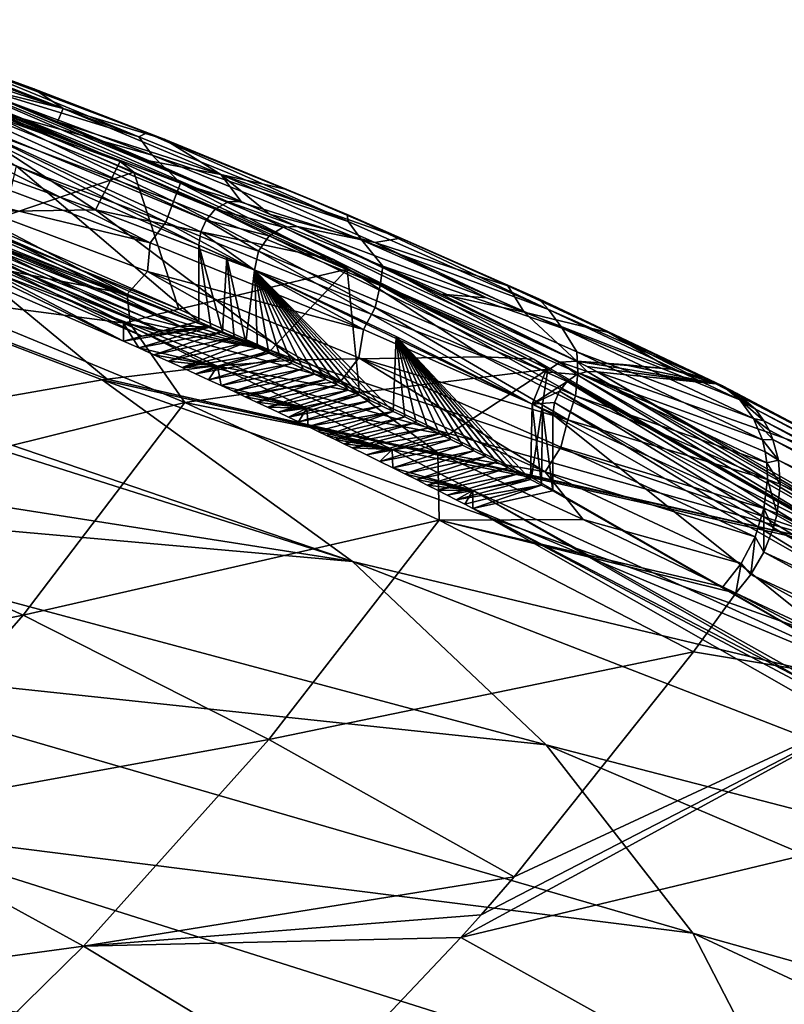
# Model space of a CAD drawing. Header units: metres. Extents: x -106 to 264, y -111 to 81.
# Tile 254 of 256: x 246.91 to 252.95, y 22.59 to 30.38. Entities that reach past the tile are written whole.
import ezdxf

# ---------------------------------------------------------------- set-up
doc = ezdxf.new("R2010")
doc.units = ezdxf.units.M
doc.layers.add('solid_20422013', color=7, linetype='CONTINUOUS')

msp = doc.modelspace()

# ---------------------------------------------------------------- linework, layer by layer
at = {"layer": 'solid_20422013'}
for points in [[(245.013428, 30.378113, 165.759323), (247.706207, 29.255552, 168.859436), (245.125671, 30.307917, 165.779327)], [(246.697144, 29.692274, 167.68544), (247.706207, 29.255552, 168.859436), (245.013428, 30.378113, 165.759323)], [(246.250778, 29.832071, 166.959244), (245.125671, 30.307917, 165.779327), (247.814423, 29.172001, 168.751251)], [(247.706207, 29.255552, 168.859436), (247.814423, 29.172001, 168.751251), (245.125671, 30.307917, 165.779327)], [(247.025131, 29.830427, 163.456619), (245.961395, 30.219898, 162.296249), (245.993271, 30.170761, 163.737656)], [(246.268478, 30.101589, 162.393509), (245.961395, 30.219898, 162.296249), (247.025131, 29.830427, 163.456619)], [(247.256424, 29.674559, 165.231262), (245.993271, 30.170761, 163.737656), (245.780472, 30.151997, 165.513138)], [(247.256424, 29.674559, 165.231262), (245.780472, 30.151997, 165.513138), (246.491684, 29.866522, 166.272171)], [(247.025131, 29.830427, 163.456619), (245.993271, 30.170761, 163.737656), (247.256424, 29.674559, 165.231262)], [(247.85321, 29.451929, 163.812286), (246.127365, 30.092817, 161.959717), (246.268478, 30.101589, 162.393509)], [(246.233597, 29.950209, 161.827393), (246.127365, 30.092817, 161.959717), (247.85321, 29.451929, 163.812286)], [(247.916626, 29.483456, 164.179367), (246.268478, 30.101589, 162.393509), (247.025131, 29.830427, 163.456619)], [(247.85321, 29.451929, 163.812286), (246.268478, 30.101589, 162.393509), (247.916626, 29.483456, 164.179367)], [(245.969406, 29.881453, 168.28653), (244.377441, 29.997297, 172.25444), (247.510635, 28.875002, 173.220383)], [(246.012436, 28.850199, 177.18718), (247.510635, 28.875002, 173.220383), (244.377441, 29.997297, 172.25444)], [(245.866669, 29.932009, 166.00238), (248.45636, 28.878902, 168.899033), (245.939911, 29.996147, 165.957626)], [(245.939911, 29.996147, 165.957626), (248.560196, 28.936749, 168.835114), (246.030121, 30.031813, 165.886169)], [(248.45636, 28.878902, 168.899033), (248.560196, 28.936749, 168.835114), (245.939911, 29.996147, 165.957626)], [(246.491684, 29.866522, 166.272171), (246.030121, 30.031813, 165.886169), (248.66217, 28.940825, 168.75293)], [(248.560196, 28.936749, 168.835114), (248.66217, 28.940825, 168.75293), (246.030121, 30.031813, 165.886169)], [(245.81752, 29.855247, 166.019699), (248.384949, 28.792866, 168.92598), (245.866669, 29.932009, 166.00238)], [(248.384949, 28.792866, 168.92598), (248.45636, 28.878902, 168.899033), (245.866669, 29.932009, 166.00238)], [(247.959259, 29.307854, 163.680222), (246.233597, 29.950209, 161.827393), (247.85321, 29.451929, 163.812286)], [(246.51593, 29.711397, 161.938019), (246.233597, 29.950209, 161.827393), (247.959259, 29.307854, 163.680222)], [(248.34433, 28.700598, 168.925385), (248.384949, 28.792866, 168.92598), (245.81752, 29.855247, 166.019699)], [(248.328369, 28.596048, 168.900024), (248.34433, 28.700598, 168.925385), (245.81752, 29.855247, 166.019699)], [(246.884308, 29.222132, 167.208694), (248.328369, 28.596048, 168.900024), (245.81752, 29.855247, 166.019699)], [(245.969406, 29.881453, 168.28653), (247.706207, 29.255552, 168.859436), (246.697144, 29.692274, 167.68544)], [(245.969406, 29.881453, 168.28653), (247.510635, 28.875002, 173.220383), (247.706207, 29.255552, 168.859436)], [(246.250778, 29.832071, 166.959244), (247.814423, 29.172001, 168.751251), (246.617401, 28.765036, 167.036072)], [(247.210556, 29.5693, 167.065674), (246.491684, 29.866522, 166.272171), (248.66217, 28.940825, 168.75293)], [(247.256424, 29.674559, 165.231262), (246.491684, 29.866522, 166.272171), (247.210556, 29.5693, 167.065674)], [(248.052887, 29.43227, 164.625153), (247.025131, 29.830427, 163.456619), (247.256424, 29.674559, 165.231262)], [(247.916626, 29.483456, 164.179367), (247.025131, 29.830427, 163.456619), (248.052887, 29.43227, 164.625153)], [(248.127609, 28.941429, 163.551071), (246.428024, 29.579178, 161.719482), (246.51593, 29.711397, 161.938019)], [(248.1819, 29.08416, 163.740219), (246.51593, 29.711397, 161.938019), (247.959259, 29.307854, 163.680222)], [(248.127609, 28.941429, 163.551071), (246.51593, 29.711397, 161.938019), (248.1819, 29.08416, 163.740219)], [(248.501007, 29.153933, 166.757385), (247.256424, 29.674559, 165.231262), (247.210556, 29.5693, 167.065674)], [(248.052887, 29.43227, 164.625153), (247.256424, 29.674559, 165.231262), (248.501007, 29.153933, 166.757385)], [(248.067841, 28.777191, 163.410156), (246.344742, 29.422493, 161.557861), (246.428024, 29.579178, 161.719482)], [(248.067841, 28.777191, 163.410156), (246.428024, 29.579178, 161.719482), (248.127609, 28.941429, 163.551071)], [(247.934921, 29.260639, 167.892914), (247.210556, 29.5693, 167.065674), (248.66217, 28.940825, 168.75293)], [(248.501007, 29.153933, 166.757385), (247.210556, 29.5693, 167.065674), (247.934921, 29.260639, 167.892914)], [(249.50882, 28.781002, 165.717438), (247.85321, 29.451929, 163.812286), (247.916626, 29.483456, 164.179367)], [(247.959259, 29.307854, 163.680222), (247.85321, 29.451929, 163.812286), (249.50882, 28.781002, 165.717438)], [(247.916626, 29.483456, 164.179367), (248.052887, 29.43227, 164.625153), (249.022583, 29.035986, 165.768951)], [(249.499146, 28.837708, 166.013519), (247.916626, 29.483456, 164.179367), (249.022583, 29.035986, 165.768951)], [(249.50882, 28.781002, 165.717438), (247.916626, 29.483456, 164.179367), (249.499146, 28.837708, 166.013519)], [(247.942932, 28.613461, 163.257095), (246.184616, 29.269323, 161.374176), (246.344742, 29.422493, 161.557861)], [(247.942932, 28.613461, 163.257095), (246.344742, 29.422493, 161.557861), (248.067841, 28.777191, 163.410156)], [(249.022583, 29.035986, 165.768951), (248.052887, 29.43227, 164.625153), (248.501007, 29.153933, 166.757385)], [(249.615112, 28.635653, 165.585602), (247.959259, 29.307854, 163.680222), (249.50882, 28.781002, 165.717438)], [(248.1819, 29.08416, 163.740219), (247.959259, 29.307854, 163.680222), (249.615112, 28.635653, 165.585602)], [(246.184097, 29.036469, 161.421005), (246.184616, 29.269323, 161.374176), (247.942932, 28.613461, 163.257095)], [(246.753967, 28.67507, 166.845871), (248.328323, 27.991983, 168.682449), (246.884308, 29.222132, 167.208694)], [(248.328323, 27.991983, 168.682449), (248.328369, 28.596048, 168.900024), (246.884308, 29.222132, 167.208694)], [(247.510635, 28.875002, 173.220383), (249.393478, 28.481476, 170.976273), (247.706207, 29.255552, 168.859436)], [(249.393478, 28.481476, 170.976273), (247.814423, 29.172001, 168.751251), (247.706207, 29.255552, 168.859436)], [(248.501007, 29.153933, 166.757385), (247.934921, 29.260639, 167.892914), (248.66217, 28.940825, 168.75293)], [(247.814423, 29.172001, 168.751251), (248.170135, 28.089199, 168.847504), (246.617401, 28.765036, 167.036072)], [(249.499512, 28.404509, 170.866989), (248.170135, 28.089199, 168.847504), (247.814423, 29.172001, 168.751251)], [(249.393478, 28.481476, 170.976273), (249.499512, 28.404509, 170.866989), (247.814423, 29.172001, 168.751251)], [(248.886536, 28.840288, 169.027023), (248.501007, 29.153933, 166.757385), (248.66217, 28.940825, 168.75293)], [(248.886536, 28.840288, 169.027023), (249.718338, 28.61475, 168.30365), (248.501007, 29.153933, 166.757385)], [(249.923126, 28.6504, 166.864807), (248.501007, 29.153933, 166.757385), (249.718338, 28.61475, 168.30365)], [(249.923126, 28.6504, 166.864807), (249.022583, 29.035986, 165.768951), (248.501007, 29.153933, 166.757385)], [(249.75975, 28.274851, 165.433777), (248.127609, 28.941429, 163.551071), (248.1819, 29.08416, 163.740219)], [(249.782272, 28.429192, 165.591721), (248.1819, 29.08416, 163.740219), (249.615112, 28.635653, 165.585602)], [(249.75975, 28.274851, 165.433777), (248.1819, 29.08416, 163.740219), (249.782272, 28.429192, 165.591721)], [(246.184097, 29.036469, 161.421005), (247.761169, 28.206638, 163.231888), (246.002487, 28.863718, 161.347122)], [(247.922394, 28.38538, 163.287674), (247.761169, 28.206638, 163.231888), (246.184097, 29.036469, 161.421005)], [(247.922394, 28.38538, 163.287674), (246.184097, 29.036469, 161.421005), (247.942932, 28.613461, 163.257095)], [(249.499146, 28.837708, 166.013519), (249.022583, 29.035986, 165.768951), (249.923126, 28.6504, 166.864807)], [(249.72226, 28.102238, 165.314819), (248.067841, 28.777191, 163.410156), (248.127609, 28.941429, 163.551071)], [(249.72226, 28.102238, 165.314819), (248.127609, 28.941429, 163.551071), (249.75975, 28.274851, 165.433777)], [(248.993347, 28.736361, 169.384872), (248.560196, 28.936749, 168.835114), (248.45636, 28.878902, 168.899033)], [(249.104614, 28.741222, 169.297729), (248.66217, 28.940825, 168.75293), (248.560196, 28.936749, 168.835114)], [(248.993347, 28.736361, 169.384872), (249.104614, 28.741222, 169.297729), (248.560196, 28.936749, 168.835114)], [(248.886536, 28.840288, 169.027023), (248.66217, 28.940825, 168.75293), (249.104614, 28.741222, 169.297729)], [(246.012436, 28.850199, 177.18718), (244.493515, 28.705528, 181.159164), (247.604218, 27.535742, 182.126373)], [(246.025635, 28.833881, 166.862839), (247.90712, 28.023045, 169.038986), (245.941193, 28.8095, 166.930557)], [(246.002487, 28.863718, 161.347122), (247.761169, 28.206638, 163.231888), (246.528412, 28.450939, 162.074539)], [(249.093475, 27.687832, 178.147842), (247.510635, 28.875002, 173.220383), (246.012436, 28.850199, 177.18718)], [(246.012436, 28.850199, 177.18718), (247.604218, 27.535742, 182.126373), (248.422913, 27.634304, 179.943344)], [(249.093475, 27.687832, 178.147842), (246.012436, 28.850199, 177.18718), (248.422913, 27.634304, 179.943344)], [(246.110092, 28.858263, 166.795105), (247.995041, 28.04598, 168.975281), (246.025635, 28.833881, 166.862839)], [(247.995041, 28.04598, 168.975281), (247.90712, 28.023045, 169.038986), (246.025635, 28.833881, 166.862839)], [(246.19455, 28.882645, 166.727386), (248.082947, 28.068916, 168.911575), (246.110092, 28.858263, 166.795105)], [(248.082947, 28.068916, 168.911575), (247.995041, 28.04598, 168.975281), (246.110092, 28.858263, 166.795105)], [(248.170135, 28.089199, 168.847504), (248.082947, 28.068916, 168.911575), (246.19455, 28.882645, 166.727386)], [(246.617401, 28.765036, 167.036072), (248.170135, 28.089199, 168.847504), (246.19455, 28.882645, 166.727386)], [(247.510635, 28.875002, 173.220383), (250.584167, 27.712353, 174.177307), (249.393478, 28.481476, 170.976273)], [(249.093475, 27.687832, 178.147842), (250.584167, 27.712353, 174.177307), (247.510635, 28.875002, 173.220383)], [(248.884232, 28.668806, 169.447525), (248.45636, 28.878902, 168.899033), (248.384949, 28.792866, 168.92598)], [(248.884232, 28.668806, 169.447525), (248.993347, 28.736361, 169.384872), (248.45636, 28.878902, 168.899033)], [(248.886536, 28.840288, 169.027023), (249.104614, 28.741222, 169.297729), (249.718338, 28.61475, 168.30365)], [(249.499146, 28.837708, 166.013519), (249.923126, 28.6504, 166.864807), (250.769409, 28.272642, 167.927094)], [(251.014145, 28.16917, 167.893982), (249.499146, 28.837708, 166.013519), (250.769409, 28.272642, 167.927094)], [(251.091644, 28.085073, 167.672989), (249.499146, 28.837708, 166.013519), (251.014145, 28.16917, 167.893982)], [(251.091644, 28.085073, 167.672989), (249.50882, 28.781002, 165.717438), (249.499146, 28.837708, 166.013519)], [(245.941193, 28.8095, 166.930557), (247.819214, 28.000109, 169.102692), (246.179504, 28.651192, 167.353943)], [(247.90712, 28.023045, 169.038986), (247.819214, 28.000109, 169.102692), (245.941193, 28.8095, 166.930557)], [(246.287552, 28.76861, 166.602173), (246.144211, 28.727219, 166.717148), (248.030319, 27.914242, 168.898392)], [(248.179535, 27.953176, 168.790237), (246.753967, 28.67507, 166.845871), (246.287552, 28.76861, 166.602173)], [(248.179535, 27.953176, 168.790237), (246.287552, 28.76861, 166.602173), (248.030319, 27.914242, 168.898392)], [(249.630493, 27.926655, 165.194229), (247.942932, 28.613461, 163.257095), (248.067841, 28.777191, 163.410156)], [(249.630493, 27.926655, 165.194229), (248.067841, 28.777191, 163.410156), (249.72226, 28.102238, 165.314819)], [(248.800308, 28.547531, 169.470535), (248.384949, 28.792866, 168.92598), (248.34433, 28.700598, 168.925385)], [(248.800308, 28.547531, 169.470535), (248.884232, 28.668806, 169.447525), (248.384949, 28.792866, 168.92598)], [(248.884232, 28.668806, 169.447525), (251.184601, 27.669556, 172.340851), (248.993347, 28.736361, 169.384872)], [(248.993347, 28.736361, 169.384872), (251.314041, 27.676395, 172.253082), (249.104614, 28.741222, 169.297729)], [(248.993347, 28.736361, 169.384872), (251.184601, 27.669556, 172.340851), (251.314041, 27.676395, 172.253082)], [(250.243973, 28.206713, 170.771713), (249.104614, 28.741222, 169.297729), (251.314041, 27.676395, 172.253082)], [(249.104614, 28.741222, 169.297729), (250.602539, 28.177229, 169.762512), (249.718338, 28.61475, 168.30365)], [(250.243973, 28.206713, 170.771713), (250.602539, 28.177229, 169.762512), (249.104614, 28.741222, 169.297729)], [(249.615112, 28.635653, 165.585602), (249.50882, 28.781002, 165.717438), (251.091644, 28.085073, 167.672989)], [(244.493515, 28.705528, 181.159164), (246.090164, 27.271105, 186.076218), (247.564301, 27.53013, 182.231903)], [(247.604218, 27.535742, 182.126373), (244.493515, 28.705528, 181.159164), (247.564301, 27.53013, 182.231903)], [(246.144211, 28.727219, 166.717148), (246.00087, 28.685827, 166.832123), (247.881119, 27.875307, 169.006531)], [(247.732162, 27.836443, 169.114487), (247.881119, 27.875307, 169.006531), (246.00087, 28.685827, 166.832123)], [(246.171097, 28.513742, 167.293793), (247.732162, 27.836443, 169.114487), (246.00087, 28.685827, 166.832123)], [(248.030319, 27.914242, 168.898392), (246.144211, 28.727219, 166.717148), (247.881119, 27.875307, 169.006531)], [(248.179535, 27.953176, 168.790237), (248.328323, 27.991983, 168.682449), (246.753967, 28.67507, 166.845871)], [(248.767578, 28.396814, 169.441895), (248.34433, 28.700598, 168.925385), (248.328369, 28.596048, 168.900024)], [(248.767578, 28.396814, 169.441895), (248.800308, 28.547531, 169.470535), (248.34433, 28.700598, 168.925385)], [(248.800308, 28.547531, 169.470535), (251.068146, 27.59334, 172.394821), (248.884232, 28.668806, 169.447525)], [(248.884232, 28.668806, 169.447525), (251.068146, 27.59334, 172.394821), (251.184601, 27.669556, 172.340851)], [(246.179504, 28.651192, 167.353943), (247.732162, 27.836443, 169.114487), (246.171097, 28.513742, 167.293793)], [(246.179504, 28.651192, 167.353943), (247.732407, 27.977465, 169.165604), (247.732162, 27.836443, 169.114487)], [(247.819214, 28.000109, 169.102692), (247.732407, 27.977465, 169.165604), (246.179504, 28.651192, 167.353943)], [(247.922394, 28.38538, 163.287674), (247.942932, 28.613461, 163.257095), (249.630493, 27.926655, 165.194229)], [(248.328323, 27.991983, 168.682449), (248.421539, 27.950294, 168.796417), (248.328369, 28.596048, 168.900024)], [(248.548523, 28.496729, 169.169922), (248.767578, 28.396814, 169.441895), (248.328369, 28.596048, 168.900024)], [(248.514389, 27.908564, 168.910538), (248.548523, 28.496729, 169.169922), (248.328369, 28.596048, 168.900024)], [(248.421539, 27.950294, 168.796417), (248.514389, 27.908564, 168.910538), (248.328369, 28.596048, 168.900024)], [(251.198608, 27.938572, 167.541458), (249.615112, 28.635653, 165.585602), (251.091644, 28.085073, 167.672989)], [(249.782272, 28.429192, 165.591721), (249.615112, 28.635653, 165.585602), (251.198608, 27.938572, 167.541458)], [(250.769409, 28.272642, 167.927094), (249.923126, 28.6504, 166.864807), (249.718338, 28.61475, 168.30365)], [(250.602539, 28.177229, 169.762512), (250.898514, 28.064001, 169.854004), (249.718338, 28.61475, 168.30365)], [(250.769409, 28.272642, 167.927094), (249.718338, 28.61475, 168.30365), (250.898514, 28.064001, 169.854004)], [(248.767578, 28.396814, 169.441895), (250.962616, 27.338509, 172.376862), (248.800308, 28.547531, 169.470535)], [(248.800308, 28.547531, 169.470535), (250.962616, 27.338509, 172.376862), (251.068146, 27.59334, 172.394821)], [(246.212631, 28.177689, 162.118423), (246.528412, 28.450939, 162.074539), (247.784424, 27.972977, 163.441483)], [(247.761169, 28.206638, 163.231888), (247.784424, 27.972977, 163.441483), (246.528412, 28.450939, 162.074539)], [(248.514389, 27.908564, 168.910538), (248.606857, 27.866808, 169.024765), (248.548523, 28.496729, 169.169922)], [(248.698914, 27.825031, 169.139099), (248.767578, 28.396814, 169.441895), (248.548523, 28.496729, 169.169922)], [(248.606857, 27.866808, 169.024765), (248.698914, 27.825031, 169.139099), (248.548523, 28.496729, 169.169922)], [(249.393478, 28.481476, 170.976273), (250.975418, 27.693947, 173.170059), (251.085495, 27.614737, 173.066055)], [(249.393478, 28.481476, 170.976273), (251.085495, 27.614737, 173.066055), (249.499512, 28.404509, 170.866989)], [(250.584167, 27.712353, 174.177307), (250.975418, 27.693947, 173.170059), (249.393478, 28.481476, 170.976273)], [(251.322128, 27.584204, 167.365784), (249.75975, 28.274851, 165.433777), (249.782272, 28.429192, 165.591721)], [(251.314926, 27.751221, 167.490616), (249.782272, 28.429192, 165.591721), (251.198608, 27.938572, 167.541458)], [(251.322128, 27.584204, 167.365784), (249.782272, 28.429192, 165.591721), (251.314926, 27.751221, 167.490616)], [(247.922394, 28.38538, 163.287674), (249.449234, 27.518169, 165.170715), (247.761169, 28.206638, 163.231888)], [(249.591354, 27.703846, 165.207413), (249.449234, 27.518169, 165.170715), (247.922394, 28.38538, 163.287674)], [(249.591354, 27.703846, 165.207413), (247.922394, 28.38538, 163.287674), (249.630493, 27.926655, 165.194229)], [(249.499512, 28.404509, 170.866989), (248.895416, 27.76173, 169.751297), (248.170135, 28.089199, 168.847504)], [(248.698914, 27.825031, 169.139099), (248.790558, 27.783245, 169.25354), (248.767578, 28.396814, 169.441895)], [(249.887512, 27.871826, 170.889526), (250.962616, 27.338509, 172.376862), (248.767578, 28.396814, 169.441895)], [(249.86261, 27.280375, 170.639008), (249.887512, 27.871826, 170.889526), (248.767578, 28.396814, 169.441895)], [(249.770248, 27.324711, 170.516068), (249.86261, 27.280375, 170.639008), (248.767578, 28.396814, 169.441895)], [(249.683334, 27.366261, 170.401016), (249.770248, 27.324711, 170.516068), (248.767578, 28.396814, 169.441895)], [(249.596069, 27.407808, 170.286118), (249.683334, 27.366261, 170.401016), (248.767578, 28.396814, 169.441895)], [(249.508392, 27.449377, 170.171295), (249.596069, 27.407808, 170.286118), (248.767578, 28.396814, 169.441895)], [(249.420273, 27.490982, 170.056519), (249.508392, 27.449377, 170.171295), (248.767578, 28.396814, 169.441895)], [(249.331665, 27.532642, 169.941727), (249.420273, 27.490982, 170.056519), (248.767578, 28.396814, 169.441895)], [(249.242569, 27.574362, 169.826889), (249.331665, 27.532642, 169.941727), (248.767578, 28.396814, 169.441895)], [(249.153015, 27.61611, 169.712097), (249.242569, 27.574362, 169.826889), (248.767578, 28.396814, 169.441895)], [(249.063034, 27.657879, 169.597351), (249.153015, 27.61611, 169.712097), (248.767578, 28.396814, 169.441895)], [(248.972626, 27.699661, 169.482666), (249.063034, 27.657879, 169.597351), (248.767578, 28.396814, 169.441895)], [(248.881805, 27.741453, 169.368073), (248.972626, 27.699661, 169.482666), (248.767578, 28.396814, 169.441895)], [(248.790558, 27.783245, 169.25354), (248.881805, 27.741453, 169.368073), (248.767578, 28.396814, 169.441895)], [(249.499512, 28.404509, 170.866989), (249.598923, 27.430916, 170.66507), (248.895416, 27.76173, 169.751297)], [(249.499512, 28.404509, 170.866989), (251.085495, 27.614737, 173.066055), (249.598923, 27.430916, 170.66507)], [(251.305557, 27.402374, 167.270203), (249.72226, 28.102238, 165.314819), (249.75975, 28.274851, 165.433777)], [(251.305557, 27.402374, 167.270203), (249.75975, 28.274851, 165.433777), (251.322128, 27.584204, 167.365784)], [(251.565582, 27.903452, 168.955841), (250.769409, 28.272642, 167.927094), (250.898514, 28.064001, 169.854004)], [(251.014145, 28.16917, 167.893982), (250.769409, 28.272642, 167.927094), (251.565582, 27.903452, 168.955841)], [(247.761169, 28.206638, 163.231888), (249.449234, 27.518169, 165.170715), (247.784424, 27.972977, 163.441483)], [(250.243973, 28.206713, 170.771713), (251.314041, 27.676395, 172.253082), (250.898514, 28.064001, 169.854004)], [(250.243973, 28.206713, 170.771713), (250.898514, 28.064001, 169.854004), (250.602539, 28.177229, 169.762512)], [(244.997528, 26.552395, 162.956955), (246.212631, 28.177689, 162.118423), (248.216614, 27.351076, 164.382004)], [(248.216614, 27.351076, 164.382004), (246.212631, 28.177689, 162.118423), (247.784424, 27.972977, 163.441483)], [(251.014145, 28.16917, 167.893982), (252.314285, 27.548262, 169.951187), (252.465363, 27.482679, 169.818253)], [(251.014145, 28.16917, 167.893982), (251.565582, 27.903452, 168.955841), (252.314285, 27.548262, 169.951187)], [(251.091644, 28.085073, 167.672989), (251.014145, 28.16917, 167.893982), (252.465363, 27.482679, 169.818253)], [(248.895416, 27.76173, 169.751297), (247.90712, 28.023045, 169.038986), (247.995041, 28.04598, 168.975281)], [(248.895416, 27.76173, 169.751297), (247.995041, 28.04598, 168.975281), (248.082947, 28.068916, 168.911575)], [(248.895416, 27.76173, 169.751297), (248.082947, 28.068916, 168.911575), (248.170135, 28.089199, 168.847504)], [(251.24472, 27.213629, 167.184235), (249.630493, 27.926655, 165.194229), (249.72226, 28.102238, 165.314819)], [(251.24472, 27.213629, 167.184235), (249.72226, 28.102238, 165.314819), (251.305557, 27.402374, 167.270203)], [(250.898514, 28.064001, 169.854004), (251.314041, 27.676395, 172.253082), (252.062103, 27.615379, 170.212387)], [(251.565582, 27.903452, 168.955841), (250.898514, 28.064001, 169.854004), (252.062103, 27.615379, 170.212387)], [(251.091644, 28.085073, 167.672989), (252.465363, 27.482679, 169.818253), (252.60437, 27.370821, 169.677383)], [(251.198608, 27.938572, 167.541458), (251.091644, 28.085073, 167.672989), (252.60437, 27.370821, 169.677383)], [(247.853912, 27.781937, 169.263443), (247.732162, 27.836443, 169.114487), (247.732407, 27.977465, 169.165604)], [(248.895416, 27.76173, 169.751297), (247.732407, 27.977465, 169.165604), (247.819214, 28.000109, 169.102692)], [(248.475983, 27.638678, 170.091843), (247.853912, 27.781937, 169.263443), (247.732407, 27.977465, 169.165604)], [(248.895416, 27.76173, 169.751297), (248.475983, 27.638678, 170.091843), (247.732407, 27.977465, 169.165604)], [(248.216614, 27.351076, 164.382004), (247.784424, 27.972977, 163.441483), (249.029968, 27.466787, 164.868073)], [(249.449234, 27.518169, 165.170715), (249.029968, 27.466787, 164.868073), (247.784424, 27.972977, 163.441483)], [(248.895416, 27.76173, 169.751297), (247.819214, 28.000109, 169.102692), (247.90712, 28.023045, 169.038986)], [(248.179535, 27.953176, 168.790237), (248.421539, 27.950294, 168.796417), (248.328323, 27.991983, 168.682449)], [(247.732162, 27.836443, 169.114487), (248.421539, 27.950294, 168.796417), (247.881119, 27.875307, 169.006531)], [(247.853912, 27.781937, 169.263443), (248.421539, 27.950294, 168.796417), (247.732162, 27.836443, 169.114487)], [(247.853912, 27.781937, 169.263443), (248.514389, 27.908564, 168.910538), (248.421539, 27.950294, 168.796417)], [(247.971771, 27.728842, 169.408646), (248.514389, 27.908564, 168.910538), (247.853912, 27.781937, 169.263443)], [(248.030319, 27.914242, 168.898392), (247.881119, 27.875307, 169.006531), (248.421539, 27.950294, 168.796417)], [(247.971771, 27.728842, 169.408646), (248.606857, 27.866808, 169.024765), (248.514389, 27.908564, 168.910538)], [(248.179535, 27.953176, 168.790237), (248.030319, 27.914242, 168.898392), (248.421539, 27.950294, 168.796417)], [(249.591354, 27.703846, 165.207413), (249.630493, 27.926655, 165.194229), (251.24472, 27.213629, 167.184235)], [(251.198608, 27.938572, 167.541458), (252.60437, 27.370821, 169.677383), (252.710678, 27.225187, 169.547974)], [(251.314926, 27.751221, 167.490616), (251.198608, 27.938572, 167.541458), (252.710678, 27.225187, 169.547974)], [(251.565582, 27.903452, 168.955841), (252.188263, 27.581825, 170.081833), (252.314285, 27.548262, 169.951187)], [(251.565582, 27.903452, 168.955841), (252.062103, 27.615379, 170.212387), (252.188263, 27.581825, 170.081833)], [(248.085754, 27.677174, 169.550034), (248.606857, 27.866808, 169.024765), (247.971771, 27.728842, 169.408646)], [(248.085754, 27.677174, 169.550034), (248.698914, 27.825031, 169.139099), (248.606857, 27.866808, 169.024765)], [(248.195862, 27.626976, 169.687469), (248.698914, 27.825031, 169.139099), (248.085754, 27.677174, 169.550034)], [(248.195862, 27.626976, 169.687469), (248.790558, 27.783245, 169.25354), (248.698914, 27.825031, 169.139099)], [(249.86261, 27.280375, 170.639008), (249.954636, 27.235996, 170.762238), (249.887512, 27.871826, 170.889526)], [(250.949203, 26.74263, 172.140671), (250.962616, 27.338509, 172.376862), (249.887512, 27.871826, 170.889526)], [(250.860626, 26.787844, 172.014389), (250.949203, 26.74263, 172.140671), (249.887512, 27.871826, 170.889526)], [(250.771591, 26.832987, 171.888153), (250.860626, 26.787844, 172.014389), (249.887512, 27.871826, 170.889526)], [(250.682114, 26.878061, 171.762009), (250.771591, 26.832987, 171.888153), (249.887512, 27.871826, 170.889526)], [(250.592255, 26.923069, 171.636002), (250.682114, 26.878061, 171.762009), (249.887512, 27.871826, 170.889526)], [(250.502014, 26.968004, 171.510193), (250.592255, 26.923069, 171.636002), (249.887512, 27.871826, 170.889526)], [(250.411423, 27.012873, 171.384613), (250.502014, 26.968004, 171.510193), (249.887512, 27.871826, 170.889526)], [(250.320526, 27.057671, 171.259308), (250.411423, 27.012873, 171.384613), (249.887512, 27.871826, 170.889526)], [(250.22934, 27.1024, 171.134354), (250.320526, 27.057671, 171.259308), (249.887512, 27.871826, 170.889526)], [(250.13797, 27.147032, 171.009842), (250.22934, 27.1024, 171.134354), (249.887512, 27.871826, 170.889526)], [(250.046417, 27.191557, 170.885834), (250.13797, 27.147032, 171.009842), (249.887512, 27.871826, 170.889526)], [(249.954636, 27.235996, 170.762238), (250.046417, 27.191557, 170.885834), (249.887512, 27.871826, 170.889526)], [(248.475983, 27.638678, 170.091843), (247.971771, 27.728842, 169.408646), (247.853912, 27.781937, 169.263443)], [(248.475983, 27.638678, 170.091843), (248.085754, 27.677174, 169.550034), (247.971771, 27.728842, 169.408646)], [(248.195862, 27.626976, 169.687469), (248.881805, 27.741453, 169.368073), (248.790558, 27.783245, 169.25354)], [(248.302307, 27.578173, 169.821198), (248.881805, 27.741453, 169.368073), (248.195862, 27.626976, 169.687469)], [(248.302307, 27.578173, 169.821198), (248.972626, 27.699661, 169.482666), (248.881805, 27.741453, 169.368073)], [(248.895416, 27.76173, 169.751297), (249.598923, 27.430916, 170.66507), (248.475983, 27.638678, 170.091843)], [(251.314926, 27.751221, 167.490616), (252.710678, 27.225187, 169.547974), (252.781418, 27.056078, 169.435837)], [(251.322128, 27.584204, 167.365784), (251.314926, 27.751221, 167.490616), (252.781418, 27.056078, 169.435837)], [(248.475983, 27.638678, 170.091843), (248.195862, 27.626976, 169.687469), (248.085754, 27.677174, 169.550034)], [(248.405289, 27.530712, 169.95137), (248.972626, 27.699661, 169.482666), (248.302307, 27.578173, 169.821198)], [(248.405289, 27.530712, 169.95137), (249.063034, 27.657879, 169.597351), (248.972626, 27.699661, 169.482666)], [(248.504776, 27.484636, 170.077866), (249.063034, 27.657879, 169.597351), (248.405289, 27.530712, 169.95137)], [(249.093475, 27.687832, 178.147842), (248.422913, 27.634304, 179.943344), (253.604721, 26.174711, 177.389893)], [(248.504776, 27.484636, 170.077866), (249.153015, 27.61611, 169.712097), (249.063034, 27.657879, 169.597351)], [(249.093475, 27.687832, 178.147842), (253.604721, 26.174711, 177.389893), (250.584167, 27.712353, 174.177307)], [(249.591354, 27.703846, 165.207413), (251.064453, 26.802862, 167.162949), (249.449234, 27.518169, 165.170715)], [(251.188721, 26.996473, 167.179169), (251.064453, 26.802862, 167.162949), (249.591354, 27.703846, 165.207413)], [(251.188721, 26.996473, 167.179169), (249.591354, 27.703846, 165.207413), (251.24472, 27.213629, 167.184235)], [(250.584167, 27.712353, 174.177307), (253.604721, 26.174711, 177.389893), (250.975418, 27.693947, 173.170059)], [(250.975418, 27.693947, 173.170059), (253.604721, 26.174711, 177.389893), (251.085495, 27.614737, 173.066055)], [(251.184601, 27.669556, 172.340851), (251.068146, 27.59334, 172.394821), (251.314209, 27.570955, 172.593063)], [(251.314041, 27.676395, 172.253082), (251.184601, 27.669556, 172.340851), (251.397095, 27.597008, 172.54509)], [(251.184601, 27.669556, 172.340851), (251.314209, 27.570955, 172.593063), (251.397095, 27.597008, 172.54509)], [(251.314041, 27.676395, 172.253082), (251.395828, 27.634167, 172.370377), (252.414337, 27.498119, 170.091232)], [(251.682007, 27.650354, 171.250778), (251.314041, 27.676395, 172.253082), (252.414337, 27.498119, 170.091232)], [(251.314041, 27.676395, 172.253082), (251.477264, 27.591894, 172.487793), (251.395828, 27.634167, 172.370377)], [(251.314041, 27.676395, 172.253082), (251.397095, 27.597008, 172.54509), (251.477264, 27.591894, 172.487793)], [(252.062103, 27.615379, 170.212387), (251.314041, 27.676395, 172.253082), (251.682007, 27.650354, 171.250778)], [(252.062103, 27.615379, 170.212387), (251.682007, 27.650354, 171.250778), (252.414337, 27.498119, 170.091232)], [(248.422913, 27.634304, 179.943344), (247.604218, 27.535742, 182.126373), (253.604721, 26.174711, 177.389893)], [(248.475983, 27.638678, 170.091843), (248.302307, 27.578173, 169.821198), (248.195862, 27.626976, 169.687469)], [(248.475983, 27.638678, 170.091843), (248.405289, 27.530712, 169.95137), (248.302307, 27.578173, 169.821198)], [(248.475983, 27.638678, 170.091843), (248.504776, 27.484636, 170.077866), (248.405289, 27.530712, 169.95137)], [(248.475983, 27.638678, 170.091843), (249.182709, 27.306049, 171.01152), (248.504776, 27.484636, 170.077866)], [(249.598923, 27.430916, 170.66507), (249.182709, 27.306049, 171.01152), (248.475983, 27.638678, 170.091843)], [(248.600998, 27.439844, 170.200958), (249.153015, 27.61611, 169.712097), (248.504776, 27.484636, 170.077866)], [(248.600998, 27.439844, 170.200958), (249.242569, 27.574362, 169.826889), (249.153015, 27.61611, 169.712097)], [(248.694046, 27.396338, 170.320663), (249.242569, 27.574362, 169.826889), (248.600998, 27.439844, 170.200958)], [(248.694046, 27.396338, 170.320663), (249.331665, 27.532642, 169.941727), (249.242569, 27.574362, 169.826889)], [(251.085495, 27.614737, 173.066055), (250.292816, 27.09248, 171.605804), (249.598923, 27.430916, 170.66507)], [(251.085495, 27.614737, 173.066055), (250.957245, 26.756178, 172.546646), (250.292816, 27.09248, 171.605804)], [(253.626328, 26.152266, 177.128586), (250.957245, 26.756178, 172.546646), (251.085495, 27.614737, 173.066055)], [(251.068146, 27.59334, 172.394821), (250.962616, 27.338509, 172.376862), (251.238907, 27.517229, 172.625793)], [(251.068146, 27.59334, 172.394821), (251.238907, 27.517229, 172.625793), (251.314209, 27.570955, 172.593063)], [(253.604721, 26.174711, 177.389893), (253.622787, 26.173658, 177.259201), (251.085495, 27.614737, 173.066055)], [(253.626328, 26.152266, 177.128586), (251.085495, 27.614737, 173.066055), (253.622787, 26.173658, 177.259201)], [(253.862869, 26.017027, 176.79277), (251.314209, 27.570955, 172.593063), (251.238907, 27.517229, 172.625793)], [(251.305557, 27.402374, 167.270203), (251.322128, 27.584204, 167.365784), (252.816833, 26.873255, 169.344315)], [(253.942657, 26.068832, 176.7659), (251.397095, 27.597008, 172.54509), (251.314209, 27.570955, 172.593063)], [(253.862869, 26.017027, 176.79277), (253.942657, 26.068832, 176.7659), (251.314209, 27.570955, 172.593063)], [(251.322128, 27.584204, 167.365784), (252.781418, 27.056078, 169.435837), (252.804382, 26.960909, 169.384933)], [(251.322128, 27.584204, 167.365784), (252.804382, 26.960909, 169.384933), (252.816833, 26.873255, 169.344315)], [(251.395828, 27.634167, 172.370377), (251.477264, 27.591894, 172.487793), (252.414337, 27.498119, 170.091232)], [(254.029449, 26.092199, 176.724777), (251.477264, 27.591894, 172.487793), (251.397095, 27.597008, 172.54509)], [(253.942657, 26.068832, 176.7659), (254.029449, 26.092199, 176.724777), (251.397095, 27.597008, 172.54509)], [(253.847351, 26.751905, 172.174637), (252.414337, 27.498119, 170.091232), (251.477264, 27.591894, 172.487793)], [(254.066315, 26.114386, 176.591705), (253.847351, 26.751905, 172.174637), (251.477264, 27.591894, 172.487793)], [(254.029449, 26.092199, 176.724777), (254.066315, 26.114386, 176.591705), (251.477264, 27.591894, 172.487793)], [(252.188263, 27.581825, 170.081833), (252.062103, 27.615379, 170.212387), (252.414337, 27.498119, 170.091232)], [(252.188263, 27.581825, 170.081833), (252.414337, 27.498119, 170.091232), (252.314285, 27.548262, 169.951187)], [(249.542114, 26.093273, 186.159363), (247.564301, 27.53013, 182.231903), (246.090164, 27.271105, 186.076218)], [(247.604218, 27.535742, 182.126373), (247.564301, 27.53013, 182.231903), (253.604721, 26.174711, 177.389893)], [(247.564301, 27.53013, 182.231903), (255.840759, 24.584517, 181.806839), (253.604721, 26.174711, 177.389893)], [(249.542114, 26.093273, 186.159363), (255.840759, 24.584517, 181.806839), (247.564301, 27.53013, 182.231903)], [(248.783966, 27.354105, 170.436981), (249.331665, 27.532642, 169.941727), (248.694046, 27.396338, 170.320663)], [(248.783966, 27.354105, 170.436981), (249.420273, 27.490982, 170.056519), (249.331665, 27.532642, 169.941727)], [(248.871017, 27.313046, 170.550201), (249.420273, 27.490982, 170.056519), (248.783966, 27.354105, 170.436981)], [(248.871017, 27.313046, 170.550201), (249.508392, 27.449377, 170.171295), (249.420273, 27.490982, 170.056519)], [(249.449234, 27.518169, 165.170715), (250.218018, 26.951517, 166.303391), (249.029968, 27.466787, 164.868073)], [(249.449234, 27.518169, 165.170715), (251.064453, 26.802862, 167.162949), (250.218018, 26.951517, 166.303391)], [(250.962616, 27.338509, 172.376862), (251.178314, 27.441456, 172.640442), (251.238907, 27.517229, 172.625793)], [(253.798767, 25.94241, 176.80249), (251.238907, 27.517229, 172.625793), (251.178314, 27.441456, 172.640442)], [(253.798767, 25.94241, 176.80249), (253.862869, 26.017027, 176.79277), (251.238907, 27.517229, 172.625793)], [(252.583557, 27.421524, 169.941849), (252.314285, 27.548262, 169.951187), (252.414337, 27.498119, 170.091232)], [(252.583557, 27.421524, 169.941849), (252.465363, 27.482679, 169.818253), (252.314285, 27.548262, 169.951187)], [(253.847351, 26.751905, 172.174637), (252.583557, 27.421524, 169.941849), (252.414337, 27.498119, 170.091232)], [(248.216614, 27.351076, 164.382004), (249.029968, 27.466787, 164.868073), (250.218018, 26.951517, 166.303391)], [(249.182709, 27.306049, 171.01152), (248.600998, 27.439844, 170.200958), (248.504776, 27.484636, 170.077866)], [(249.182709, 27.306049, 171.01152), (248.694046, 27.396338, 170.320663), (248.600998, 27.439844, 170.200958)], [(248.95517, 27.273201, 170.660202), (249.508392, 27.449377, 170.171295), (248.871017, 27.313046, 170.550201)], [(248.95517, 27.273201, 170.660202), (249.596069, 27.407808, 170.286118), (249.508392, 27.449377, 170.171295)], [(249.598923, 27.430916, 170.66507), (250.292816, 27.09248, 171.605804), (249.182709, 27.306049, 171.01152)], [(250.962616, 27.338509, 172.376862), (251.13858, 27.350657, 172.635239), (251.178314, 27.441456, 172.640442)], [(253.757309, 25.853079, 176.793991), (251.178314, 27.441456, 172.640442), (251.13858, 27.350657, 172.635239)], [(253.757309, 25.853079, 176.793991), (253.798767, 25.94241, 176.80249), (251.178314, 27.441456, 172.640442)], [(252.726349, 27.297256, 169.794281), (252.60437, 27.370821, 169.677383), (252.465363, 27.482679, 169.818253)], [(252.583557, 27.421524, 169.941849), (252.726349, 27.297256, 169.794281), (252.465363, 27.482679, 169.818253)], [(255.157318, 26.028582, 173.883331), (252.726349, 27.297256, 169.794281), (252.583557, 27.421524, 169.941849)], [(255.157318, 26.028582, 173.883331), (252.583557, 27.421524, 169.941849), (253.847351, 26.751905, 172.174637)], [(246.940048, 25.669004, 165.266739), (244.997528, 26.552395, 162.956955), (248.216614, 27.351076, 164.382004)], [(246.940048, 25.669004, 165.266739), (248.216614, 27.351076, 164.382004), (250.227753, 26.41922, 166.871155)], [(250.227753, 26.41922, 166.871155), (248.216614, 27.351076, 164.382004), (250.218018, 26.951517, 166.303391)], [(249.182709, 27.306049, 171.01152), (248.783966, 27.354105, 170.436981), (248.694046, 27.396338, 170.320663)], [(249.182709, 27.306049, 171.01152), (248.871017, 27.313046, 170.550201), (248.783966, 27.354105, 170.436981)], [(249.03656, 27.234501, 170.767181), (249.596069, 27.407808, 170.286118), (248.95517, 27.273201, 170.660202)], [(249.03656, 27.234501, 170.767181), (249.683334, 27.366261, 170.401016), (249.596069, 27.407808, 170.286118)], [(249.115402, 27.196877, 170.871292), (249.683334, 27.366261, 170.401016), (249.03656, 27.234501, 170.767181)], [(249.115402, 27.196877, 170.871292), (249.770248, 27.324711, 170.516068), (249.683334, 27.366261, 170.401016)], [(250.949203, 26.74263, 172.140671), (251.037292, 26.69735, 172.266953), (250.962616, 27.338509, 172.376862)], [(250.962616, 27.338509, 172.376862), (251.124878, 27.255688, 172.610535), (251.13858, 27.350657, 172.635239)], [(250.962616, 27.338509, 172.376862), (251.043564, 27.297318, 172.493134), (251.124878, 27.255688, 172.610535)], [(251.037292, 26.69735, 172.266953), (251.043564, 27.297318, 172.493134), (250.962616, 27.338509, 172.376862)], [(253.753098, 25.752445, 176.785965), (251.13858, 27.350657, 172.635239), (251.124878, 27.255688, 172.610535)], [(253.753098, 25.752445, 176.785965), (253.757309, 25.853079, 176.793991), (251.13858, 27.350657, 172.635239)], [(251.24472, 27.213629, 167.184235), (251.305557, 27.402374, 167.270203), (252.821671, 26.740379, 169.292938)], [(251.305557, 27.402374, 167.270203), (252.816833, 26.873255, 169.344315), (252.821671, 26.740379, 169.292938)], [(252.79303, 27.206678, 169.713623), (252.710678, 27.225187, 169.547974), (252.60437, 27.370821, 169.677383)], [(252.726349, 27.297256, 169.794281), (252.79303, 27.206678, 169.713623), (252.60437, 27.370821, 169.677383)], [(249.542114, 26.093273, 186.159363), (246.090164, 27.271105, 186.076218), (245.938858, 27.238367, 186.467972)], [(249.182709, 27.306049, 171.01152), (248.95517, 27.273201, 170.660202), (248.871017, 27.313046, 170.550201)], [(249.182709, 27.306049, 171.01152), (249.03656, 27.234501, 170.767181), (248.95517, 27.273201, 170.660202)], [(249.182709, 27.306049, 171.01152), (249.115402, 27.196877, 170.871292), (249.03656, 27.234501, 170.767181)], [(249.19162, 27.16037, 170.972443), (249.770248, 27.324711, 170.516068), (249.115402, 27.196877, 170.871292)], [(249.182709, 27.306049, 171.01152), (249.19162, 27.16037, 170.972443), (249.115402, 27.196877, 170.871292)], [(249.182709, 27.306049, 171.01152), (249.854767, 26.978298, 171.924362), (249.19162, 27.16037, 170.972443)], [(250.292816, 27.09248, 171.605804), (249.854767, 26.978298, 171.924362), (249.182709, 27.306049, 171.01152)], [(249.19162, 27.16037, 170.972443), (249.86261, 27.280375, 170.639008), (249.770248, 27.324711, 170.516068)], [(249.265457, 27.124872, 171.070908), (249.86261, 27.280375, 170.639008), (249.19162, 27.16037, 170.972443)], [(249.33699, 27.090376, 171.166718), (249.86261, 27.280375, 170.639008), (249.265457, 27.124872, 171.070908)], [(249.33699, 27.090376, 171.166718), (249.954636, 27.235996, 170.762238), (249.86261, 27.280375, 170.639008)], [(251.037292, 26.69735, 172.266953), (251.124878, 26.652, 172.393204), (251.043564, 27.297318, 172.493134)], [(251.124878, 26.652, 172.393204), (251.124878, 27.255688, 172.610535), (251.043564, 27.297318, 172.493134)], [(253.767715, 25.139027, 176.595642), (253.753098, 25.752445, 176.785965), (251.124878, 27.255688, 172.610535)], [(253.767715, 25.139027, 176.595642), (251.124878, 27.255688, 172.610535), (251.124878, 26.652, 172.393204)], [(255.293671, 25.923149, 173.762787), (252.79303, 27.206678, 169.713623), (252.726349, 27.297256, 169.794281)], [(255.293671, 25.923149, 173.762787), (252.726349, 27.297256, 169.794281), (255.157318, 26.028582, 173.883331)], [(249.542114, 26.093273, 186.159363), (245.938858, 27.238367, 186.467972), (244.549911, 26.877117, 190.07486)], [(249.406219, 27.05687, 171.259888), (249.954636, 27.235996, 170.762238), (249.33699, 27.090376, 171.166718)], [(249.406219, 27.05687, 171.259888), (250.046417, 27.191557, 170.885834), (249.954636, 27.235996, 170.762238)], [(249.473419, 27.024244, 171.350693), (250.046417, 27.191557, 170.885834), (249.406219, 27.05687, 171.259888)], [(249.473419, 27.024244, 171.350693), (250.13797, 27.147032, 171.009842), (250.046417, 27.191557, 170.885834)], [(251.188721, 26.996473, 167.179169), (251.24472, 27.213629, 167.184235), (252.794022, 26.512037, 169.230621)], [(251.24472, 27.213629, 167.184235), (252.821671, 26.740379, 169.292938), (252.794022, 26.512037, 169.230621)], [(252.79303, 27.206678, 169.713623), (252.834595, 27.130898, 169.656372), (252.710678, 27.225187, 169.547974)], [(252.865448, 27.05772, 169.607773), (252.781418, 27.056078, 169.435837), (252.710678, 27.225187, 169.547974)], [(252.834595, 27.130898, 169.656372), (252.865448, 27.05772, 169.607773), (252.710678, 27.225187, 169.547974)], [(255.40239, 25.789122, 173.648636), (252.834595, 27.130898, 169.656372), (252.79303, 27.206678, 169.713623)], [(255.293671, 25.923149, 173.762787), (255.40239, 25.789122, 173.648636), (252.79303, 27.206678, 169.713623)], [(249.854767, 26.978298, 171.924362), (249.265457, 27.124872, 171.070908), (249.19162, 27.16037, 170.972443)], [(249.854767, 26.978298, 171.924362), (249.33699, 27.090376, 171.166718), (249.265457, 27.124872, 171.070908)], [(249.538544, 26.992537, 171.439072), (250.13797, 27.147032, 171.009842), (249.473419, 27.024244, 171.350693)], [(249.538544, 26.992537, 171.439072), (250.22934, 27.1024, 171.134354), (250.13797, 27.147032, 171.009842)], [(249.652023, 26.937044, 171.593964), (250.22934, 27.1024, 171.134354), (249.538544, 26.992537, 171.439072)], [(249.652023, 26.937044, 171.593964), (250.320526, 27.057671, 171.259308), (250.22934, 27.1024, 171.134354)], [(255.40239, 25.789122, 173.648636), (252.865448, 27.05772, 169.607773), (252.834595, 27.130898, 169.656372)], [(249.854767, 26.978298, 171.924362), (249.406219, 27.05687, 171.259888), (249.33699, 27.090376, 171.166718)], [(249.854767, 26.978298, 171.924362), (249.473419, 27.024244, 171.350693), (249.406219, 27.05687, 171.259888)], [(249.854767, 26.978298, 171.924362), (249.538544, 26.992537, 171.439072), (249.473419, 27.024244, 171.350693)], [(249.759415, 26.884243, 171.741592), (250.320526, 27.057671, 171.259308), (249.652023, 26.937044, 171.593964)], [(249.759415, 26.884243, 171.741592), (250.411423, 27.012873, 171.384613), (250.320526, 27.057671, 171.259308)], [(250.292816, 27.09248, 171.605804), (250.957245, 26.756178, 172.546646), (249.854767, 26.978298, 171.924362)], [(252.865448, 27.05772, 169.607773), (252.908569, 26.894846, 169.51799), (252.781418, 27.056078, 169.435837)], [(252.908569, 26.894846, 169.51799), (252.804382, 26.960909, 169.384933), (252.781418, 27.056078, 169.435837)], [(255.478729, 25.637747, 173.547821), (252.908569, 26.894846, 169.51799), (252.865448, 27.05772, 169.607773)], [(255.40239, 25.789122, 173.648636), (255.478729, 25.637747, 173.547821), (252.865448, 27.05772, 169.607773)], [(249.854767, 26.978298, 171.924362), (249.652023, 26.937044, 171.593964), (249.538544, 26.992537, 171.439072)], [(249.854767, 26.978298, 171.924362), (249.759415, 26.884243, 171.741592), (249.652023, 26.937044, 171.593964)], [(249.861023, 26.833998, 171.882217), (250.411423, 27.012873, 171.384613), (249.759415, 26.884243, 171.741592)], [(249.854767, 26.978298, 171.924362), (249.861023, 26.833998, 171.882217), (249.759415, 26.884243, 171.741592)], [(249.854767, 26.978298, 171.924362), (250.494186, 26.654087, 172.830215), (249.861023, 26.833998, 171.882217)], [(250.957245, 26.756178, 172.546646), (250.494186, 26.654087, 172.830215), (249.854767, 26.978298, 171.924362)], [(249.861023, 26.833998, 171.882217), (250.502014, 26.968004, 171.510193), (250.411423, 27.012873, 171.384613)], [(249.957077, 26.786215, 172.015991), (250.502014, 26.968004, 171.510193), (249.861023, 26.833998, 171.882217)], [(249.957077, 26.786215, 172.015991), (250.592255, 26.923069, 171.636002), (250.502014, 26.968004, 171.510193)], [(250.227753, 26.41922, 166.871155), (250.218018, 26.951517, 166.303391), (251.36438, 26.425659, 167.761749)], [(251.064453, 26.802862, 167.162949), (251.36438, 26.425659, 167.761749), (250.218018, 26.951517, 166.303391)], [(251.188721, 26.996473, 167.179169), (252.72348, 26.287481, 169.200699), (251.064453, 26.802862, 167.162949)], [(251.188721, 26.996473, 167.179169), (252.794022, 26.512037, 169.230621), (252.72348, 26.287481, 169.200699)], [(252.908569, 26.894846, 169.51799), (252.816833, 26.873255, 169.344315), (252.804382, 26.960909, 169.384933)], [(249.542114, 26.093273, 186.159363), (244.549911, 26.877117, 190.07486), (243.706009, 26.612135, 192.241364)], [(250.047806, 26.740818, 172.143112), (250.592255, 26.923069, 171.636002), (249.957077, 26.786215, 172.015991)], [(250.047806, 26.740818, 172.143112), (250.682114, 26.878061, 171.762009), (250.592255, 26.923069, 171.636002)], [(250.133484, 26.697681, 172.263855), (250.682114, 26.878061, 171.762009), (250.047806, 26.740818, 172.143112)], [(250.133484, 26.697681, 172.263855), (250.771591, 26.832987, 171.888153), (250.682114, 26.878061, 171.762009)], [(252.908569, 26.894846, 169.51799), (252.92337, 26.705814, 169.439148), (252.816833, 26.873255, 169.344315)], [(252.92337, 26.705814, 169.439148), (252.821671, 26.740379, 169.292938), (252.816833, 26.873255, 169.344315)], [(255.522964, 25.474926, 173.462311), (252.92337, 26.705814, 169.439148), (252.908569, 26.894846, 169.51799)], [(255.478729, 25.637747, 173.547821), (255.522964, 25.474926, 173.462311), (252.908569, 26.894846, 169.51799)], [(250.494186, 26.654087, 172.830215), (249.957077, 26.786215, 172.015991), (249.861023, 26.833998, 171.882217)], [(250.214371, 26.656719, 172.378418), (250.771591, 26.832987, 171.888153), (250.133484, 26.697681, 172.263855)], [(250.214371, 26.656719, 172.378418), (250.860626, 26.787844, 172.014389), (250.771591, 26.832987, 171.888153)], [(251.064453, 26.802862, 167.162949), (252.61348, 26.076977, 169.204391), (251.36438, 26.425659, 167.761749)], [(251.064453, 26.802862, 167.162949), (252.72348, 26.287481, 169.200699), (252.61348, 26.076977, 169.204391)], [(250.494186, 26.654087, 172.830215), (250.047806, 26.740818, 172.143112), (249.957077, 26.786215, 172.015991)], [(250.494186, 26.654087, 172.830215), (250.133484, 26.697681, 172.263855), (250.047806, 26.740818, 172.143112)], [(250.290634, 26.617865, 172.487), (250.860626, 26.787844, 172.014389), (250.214371, 26.656719, 172.378418)], [(250.290634, 26.617865, 172.487), (250.949203, 26.74263, 172.140671), (250.860626, 26.787844, 172.014389)], [(250.362549, 26.581007, 172.589874), (250.949203, 26.74263, 172.140671), (250.290634, 26.617865, 172.487)], [(250.362549, 26.581007, 172.589874), (251.037292, 26.69735, 172.266953), (250.949203, 26.74263, 172.140671)], [(253.629349, 25.223265, 176.804489), (250.494186, 26.654087, 172.830215), (250.957245, 26.756178, 172.546646)], [(253.626328, 26.152266, 177.128586), (253.629349, 25.223265, 176.804489), (250.957245, 26.756178, 172.546646)], [(252.897766, 26.472582, 169.373428), (252.794022, 26.512037, 169.230621), (252.821671, 26.740379, 169.292938)], [(252.92337, 26.705814, 169.439148), (252.897766, 26.472582, 169.373428), (252.821671, 26.740379, 169.292938)], [(250.494186, 26.654087, 172.830215), (250.214371, 26.656719, 172.378418), (250.133484, 26.697681, 172.263855)], [(250.494186, 26.654087, 172.830215), (250.290634, 26.617865, 172.487), (250.214371, 26.656719, 172.378418)], [(250.494186, 26.654087, 172.830215), (250.362549, 26.581007, 172.589874), (250.290634, 26.617865, 172.487)], [(250.430359, 26.546049, 172.687317), (251.037292, 26.69735, 172.266953), (250.362549, 26.581007, 172.589874)], [(250.494186, 26.654087, 172.830215), (250.430359, 26.546049, 172.687317), (250.362549, 26.581007, 172.589874)], [(250.494202, 26.512953, 172.779419), (251.037292, 26.69735, 172.266953), (250.430359, 26.546049, 172.687317)], [(250.494186, 26.654087, 172.830215), (250.494202, 26.512953, 172.779419), (250.430359, 26.546049, 172.687317)], [(250.494186, 26.654087, 172.830215), (253.141953, 25.135138, 177.049271), (250.494202, 26.512953, 172.779419)], [(255.886612, 23.63229, 181.223587), (253.141953, 25.135138, 177.049271), (250.494186, 26.654087, 172.830215)], [(253.629349, 25.223265, 176.804489), (255.886612, 23.63229, 181.223587), (250.494186, 26.654087, 172.830215)], [(250.494202, 26.512953, 172.779419), (251.124878, 26.652, 172.393204), (251.037292, 26.69735, 172.266953)], [(250.494202, 26.512953, 172.779419), (253.767715, 25.139027, 176.595642), (251.124878, 26.652, 172.393204)], [(255.53862, 25.302971, 173.390793), (252.897766, 26.472582, 169.373428), (252.92337, 26.705814, 169.439148)], [(255.522964, 25.474926, 173.462311), (255.53862, 25.302971, 173.390793), (252.92337, 26.705814, 169.439148)], [(249.542114, 26.093273, 186.159363), (243.706009, 26.612135, 192.241364), (251.072052, 24.643015, 190.189606)], [(244.824402, 25.308647, 195.842148), (251.072052, 24.643015, 190.189606), (243.706009, 26.612135, 192.241364)], [(243.666382, 25.008839, 163.808044), (244.997528, 26.552395, 162.956955), (246.940048, 25.669004, 165.266739)], [(250.494202, 26.512953, 172.779419), (256.009003, 23.566345, 180.963928), (253.767715, 25.139027, 176.595642)], [(253.042816, 25.05666, 176.824432), (256.009003, 23.566345, 180.963928), (250.494202, 26.512953, 172.779419)], [(253.141953, 25.135138, 177.049271), (253.042816, 25.05666, 176.824432), (250.494202, 26.512953, 172.779419)], [(252.793671, 26.167833, 169.338394), (252.72348, 26.287481, 169.200699), (252.794022, 26.512037, 169.230621)], [(252.86734, 26.354794, 169.352814), (252.793671, 26.167833, 169.338394), (252.794022, 26.512037, 169.230621)], [(252.897766, 26.472582, 169.373428), (252.86734, 26.354794, 169.352814), (252.794022, 26.512037, 169.230621)], [(248.881897, 24.685703, 167.79213), (246.940048, 25.669004, 165.266739), (250.227753, 26.41922, 166.871155)], [(248.881897, 24.685703, 167.79213), (250.227753, 26.41922, 166.871155), (252.236694, 25.377686, 169.618866)], [(250.227753, 26.41922, 166.871155), (251.36438, 26.425659, 167.761749), (252.469696, 25.891537, 169.241562)], [(250.227753, 26.41922, 166.871155), (252.571152, 25.841854, 169.381058), (252.236694, 25.377686, 169.618866)], [(250.227753, 26.41922, 166.871155), (252.469696, 25.891537, 169.241562), (252.571152, 25.841854, 169.381058)], [(252.61348, 26.076977, 169.204391), (252.469696, 25.891537, 169.241562), (251.36438, 26.425659, 167.761749)], [(255.525528, 25.123014, 173.333801), (252.86734, 26.354794, 169.352814), (252.897766, 26.472582, 169.373428)], [(255.53862, 25.302971, 173.390793), (255.525528, 25.123014, 173.333801), (252.897766, 26.472582, 169.373428)], [(255.47998, 24.935215, 173.29361), (252.793671, 26.167833, 169.338394), (252.86734, 26.354794, 169.352814)], [(255.525528, 25.123014, 173.333801), (255.47998, 24.935215, 173.29361), (252.86734, 26.354794, 169.352814)], [(252.690735, 25.990747, 169.348633), (252.61348, 26.076977, 169.204391), (252.72348, 26.287481, 169.200699)], [(252.793671, 26.167833, 169.338394), (252.690735, 25.990747, 169.348633), (252.72348, 26.287481, 169.200699)], [(255.400696, 24.745111, 173.273041), (252.690735, 25.990747, 169.348633), (252.793671, 26.167833, 169.338394)], [(255.47998, 24.935215, 173.29361), (255.400696, 24.745111, 173.273041), (252.793671, 26.167833, 169.338394)], [(249.542114, 26.093273, 186.159363), (257.666962, 22.934937, 186.388718), (255.840759, 24.584517, 181.806839)], [(249.542114, 26.093273, 186.159363), (251.072052, 24.643015, 190.189606), (257.666962, 22.934937, 186.388718)], [(252.61348, 26.076977, 169.204391), (252.571152, 25.841854, 169.381058), (252.469696, 25.891537, 169.241562)], [(252.690735, 25.990747, 169.348633), (252.571152, 25.841854, 169.381058), (252.61348, 26.076977, 169.204391)], [(255.290207, 24.566147, 173.275406), (252.571152, 25.841854, 169.381058), (252.690735, 25.990747, 169.348633)], [(255.400696, 24.745111, 173.273041), (255.290207, 24.566147, 173.275406), (252.690735, 25.990747, 169.348633)], [(252.236694, 25.377686, 169.618866), (252.571152, 25.841854, 169.381058), (254.007065, 25.083687, 171.469543)], [(255.290207, 24.566147, 173.275406), (254.007065, 25.083687, 171.469543), (252.571152, 25.841854, 169.381058)], [(245.545792, 24.076735, 166.164703), (243.666382, 25.008839, 163.808044), (246.940048, 25.669004, 165.266739)], [(245.545792, 24.076735, 166.164703), (246.940048, 25.669004, 165.266739), (248.881897, 24.685703, 167.79213)], [(244.824402, 25.308647, 195.842148), (252.232452, 23.154016, 194.327469), (251.072052, 24.643015, 190.189606)], [(245.580856, 23.991241, 199.503281), (252.232452, 23.154016, 194.327469), (244.824402, 25.308647, 195.842148)], [(248.881897, 24.685703, 167.79213), (252.236694, 25.377686, 169.618866), (250.820419, 23.598263, 170.570572)], [(250.820419, 23.598263, 170.570572), (252.236694, 25.377686, 169.618866), (254.007065, 25.083687, 171.469543)], [(250.398987, 23.118839, 170.838882), (254.007065, 25.083687, 171.469543), (255.351563, 24.30699, 173.611069)], [(250.398987, 23.118839, 170.838882), (250.55864, 23.298115, 170.737961), (254.007065, 25.083687, 171.469543)], [(250.55864, 23.298115, 170.737961), (250.820419, 23.598263, 170.570572), (254.007065, 25.083687, 171.469543)], [(247.417007, 23.05064, 168.726913), (245.545792, 24.076735, 166.164703), (248.881897, 24.685703, 167.79213)], [(247.417007, 23.05064, 168.726913), (248.881897, 24.685703, 167.79213), (250.820419, 23.598263, 170.570572)], [(251.072052, 24.643015, 190.189606), (259.069489, 21.23823, 191.101501), (257.666962, 22.934937, 186.388718)], [(251.072052, 24.643015, 190.189606), (252.232452, 23.154016, 194.327469), (259.069489, 21.23823, 191.101501)], [(253.00708, 21.668673, 174.873718), (250.398987, 23.118839, 170.838882), (255.351563, 24.30699, 173.611069)], [(244.071915, 22.595346, 167.061111), (245.545792, 24.076735, 166.164703), (247.417007, 23.05064, 168.726913)], [(245.580856, 23.991241, 199.503281), (253.014938, 21.637058, 198.542999), (252.232452, 23.154016, 194.327469)], [(246.000229, 22.656755, 203.211853), (253.014938, 21.637058, 198.542999), (245.580856, 23.991241, 199.503281)], [(247.417007, 23.05064, 168.726913), (250.820419, 23.598263, 170.570572), (250.55864, 23.298115, 170.737961)], [(247.417007, 23.05064, 168.726913), (250.55864, 23.298115, 170.737961), (250.398987, 23.118839, 170.838882)], [(252.232452, 23.154016, 194.327469), (260.037781, 19.507149, 195.90976), (259.069489, 21.23823, 191.101501)], [(252.232452, 23.154016, 194.327469), (253.014938, 21.637058, 198.542999), (260.037781, 19.507149, 195.90976)], [(245.862457, 21.525055, 169.662949), (244.071915, 22.595346, 167.061111), (247.417007, 23.05064, 168.726913)], [(245.862457, 21.525055, 169.662949), (247.417007, 23.05064, 168.726913), (249.271927, 21.926205, 171.528641)], [(247.417007, 23.05064, 168.726913), (250.398987, 23.118839, 170.838882), (249.271927, 21.926205, 171.528641)], [(249.271927, 21.926205, 171.528641), (250.398987, 23.118839, 170.838882), (253.00708, 21.668673, 174.873718)], [(246.000229, 22.656755, 203.211853), (253.413864, 20.103117, 202.805695), (253.014938, 21.637058, 198.542999)], [(246.079453, 21.315058, 206.940445), (253.413864, 20.103117, 202.805695), (246.000229, 22.656755, 203.211853)]]:
    msp.add_3dface(points, dxfattribs=at)

doc.saveas('drawing.dxf')
